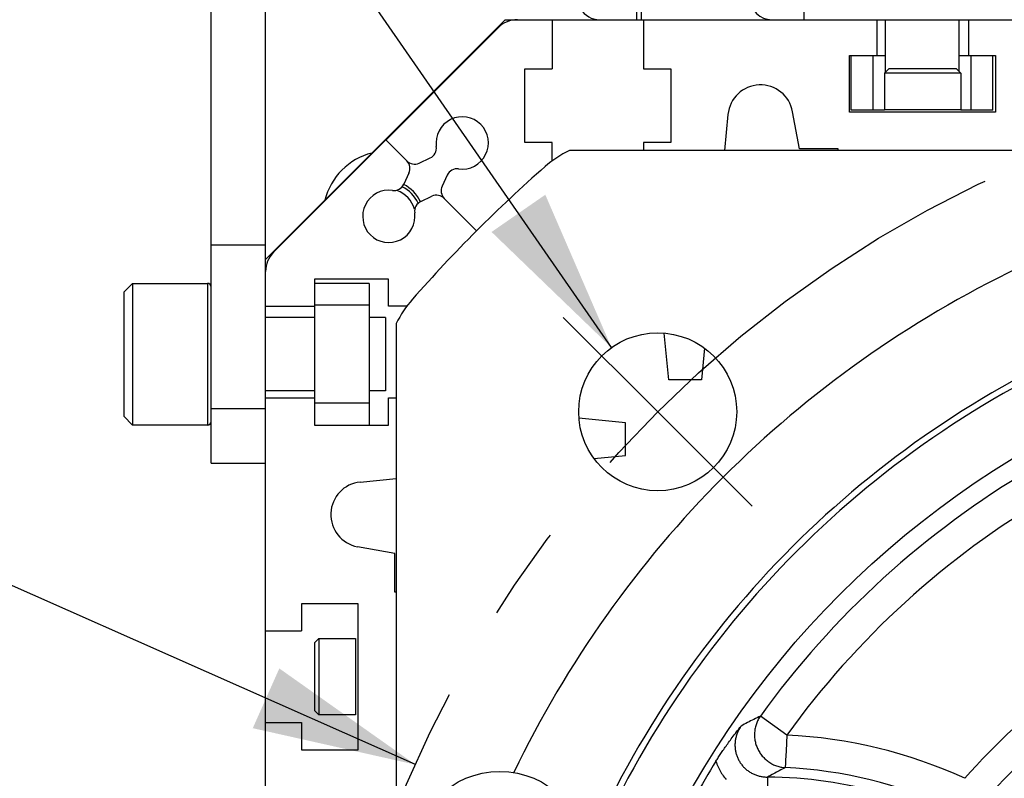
# Model space of a CAD drawing. Header units: millimetres. Extents: x 0 to 420, y 0 to 297.
# Tile 49 of 72: x 299 to 317, y 179 to 193. Entities that reach past the tile are written whole.
import ezdxf

# ---------------------------------------------------------------- set-up
doc = ezdxf.new("R2010")
doc.units = ezdxf.units.MM
doc.header["$LTSCALE"] = 23.1
doc.linetypes.add('CENTER', pattern=[0.6, 0.375, -0.075, 0.075, -0.075])
doc.layers.get('0').update_dxf_attribs({"linetype": 'CONTINUOUS'})
for name, color, linetype in [('AXIS', 7, 'CONTINUOUS'), ('COMPONENTS', 7, 'CONTINUOUS'), ('DETAIL', 7, 'CONTINUOUS'), ('DIMENSION', 7, 'CONTINUOUS')]:
    doc.layers.add(name, color=color, linetype=linetype)
doc.styles.get("Standard").update_dxf_attribs({"font": 'arial.ttf'})
doc.styles.add('TEXTSTYLE_4', font='gdt')
doc.dimstyles.new('DIMSTYLE_5', dxfattribs={"dimtxt": 3, "dimasz": 3, "dimexe": 0.18, "dimexo": 0.0625, "dimgap": 0.09, "dimtad": 1, "dimtih": 1, "dimtoh": 1, "dimdec": 3, "dimlfac": 5, "dimdsep": 46, "dimtxsty": 'STANDARD', "dimblk": '_FILLED', "dimblk1": '_FILLED', "dimblk2": '_FILLED', "dimcen": 0.09, "dimadec": 0, "dimazin": 0, "dimtp": 0.2, "dimtm": 0.2, "dimtfac": 1, "dimtdec": 3, "dimtofl": 0, "dimtmove": 0, "dimatfit": 3, "dimldrblk": '_FILLED', "dimfxl": 1, "dimtolj": 1, "dimarcsym": 0})
doc.dimstyles.get("Standard").update_dxf_attribs({"dimtxt": 3, "dimasz": 3, "dimexe": 0.18, "dimexo": 0.0625, "dimgap": 0.09, "dimtad": 1, "dimdec": 3, "dimdsep": 46, "dimtxsty": 'STANDARD', "dimblk": '_FILLED', "dimblk1": '_FILLED', "dimblk2": '_FILLED', "dimcen": 0.09, "dimadec": 0, "dimazin": 0, "dimtol": 1, "dimtp": 0.001, "dimtm": 0.001, "dimtfac": 1, "dimtdec": 3, "dimtofl": 0, "dimtmove": 0, "dimatfit": 3, "dimldrblk": '_FILLED', "dimfxl": 1, "dimtolj": 1, "dimarcsym": 0})

# ---------------------------------------------------------------- blocks, each defined once
blk = doc.blocks.new('_FILLED')
at = {"color": 0, "linetype": 'BYBLOCK'}
blk.add_solid([(0, 0), (-1, 0.2), (-1, -0.2)], dxfattribs=at)
blk = doc.blocks.new('*D3')
at = {"layer": 'DIMENSION', "color": 2, "linetype": 'CONTINUOUS'}
for p, q in [((290.733, 185.827), (273.74, 185.827)), ((292.733, 185.827), (290.733, 185.827)), ((306.533, 179.699), (292.733, 185.827))]:
    blk.add_line(p, q, dxfattribs=at)
at = {"layer": 'DIMENSION', "color": 2, "linetype": 'CONTINUOUS', "xscale": 3, "yscale": 3, "zscale": 3, "rotation": 336.0556988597}
blk.add_blockref('_FILLED', (306.533, 179.699), dxfattribs=at)
at = {"layer": 'DIMENSION', "color": 2, "linetype": 'CONTINUOUS', "insert": (287.733, 189.577), "char_height": 3, "width": 10.99257, "attachment_point": 3, "line_spacing_factor": 0.9, "style": 'TEXTSTYLE_4'}
blk.add_mtext('{\\Fgdt;n}\\Farial.ttf;215', dxfattribs=at)

msp = doc.modelspace()

# ---------------------------------------------------------------- linework, layer by layer
at = {"layer": 'AXIS', "color": 2, "linetype": 'CENTER'}
for q in [(309.24709, 187.90872), (312.71191, 184.44389)]:
    msp.add_line((310.9795, 186.17631), q, dxfattribs=at)
msp.add_circle((326.18229, 170.97351), 21.5, dxfattribs=at)
at = {"layer": 'COMPONENTS', "color": 7, "linetype": 'CONTINUOUS'}
for p, q in [((302.78229, 185.23351), (302.78229, 205.23351)), ((303.78229, 152.97351), (303.78229, 205.23351)), ((303.78229, 188.97351), (308.18229, 193.37351)), ((303.92874, 189.10396), (308.05185, 193.22706)), ((308.18229, 193.37351), (344.18229, 193.37351)), ((309.04229, 193.37351), (309.04229, 192.47351)), ((310.72229, 193.37351), (310.72229, 192.47351)), ((315.00229, 193.37351), (315.00229, 192.71351)), ((315.15729, 193.37351), (315.15729, 192.40851)), ((316.50729, 193.37351), (316.50729, 192.42851)), ((316.68229, 193.37351), (316.68229, 192.71351)), ((314.50229, 191.67351), (314.50229, 192.71351)), ((314.50229, 192.71351), (315.15729, 192.71351)), ((314.53229, 191.71351), (314.53229, 192.71351)), ((314.93229, 191.71351), (314.93229, 192.71351)), ((316.50729, 192.71351), (317.18229, 192.71351)), ((316.73229, 191.71351), (316.73229, 192.71351)), ((317.13229, 191.71351), (317.13229, 192.71351)), ((317.18229, 192.71351), (317.18229, 191.67351)), ((308.54229, 191.11951), (308.54229, 192.47351)), ((308.54229, 192.47351), (309.04229, 192.47351)), ((310.72229, 192.47351), (311.22229, 192.47351)), ((311.22229, 192.47351), (311.22229, 191.11951)), ((315.14229, 192.39351), (315.22229, 192.47351)), ((316.46229, 192.47351), (315.22229, 192.47351)), ((316.54229, 192.39351), (316.46229, 192.47351)), ((315.14229, 192.39351), (315.14229, 191.72051)), ((316.54229, 192.39351), (315.14229, 192.39351)), ((316.54229, 192.39351), (316.54229, 191.72051)), ((312.26927, 191.63559), (312.20307, 190.97351)), ((313.58229, 191.00351), (313.45629, 191.68498)), ((317.18229, 191.67351), (314.50229, 191.67351)), ((315.14229, 191.71351), (314.53229, 191.71351)), ((315.15729, 191.68613), (315.15729, 191.67351)), ((316.50729, 191.67513), (316.50729, 191.67351)), ((317.13229, 191.71351), (316.54229, 191.71351)), ((306.37446, 190.78134), (305.99029, 191.16551)), ((309.04229, 191.11951), (308.54229, 191.11951)), ((309.04229, 190.77351), (309.04229, 191.11951)), ((310.72229, 191.11951), (310.72229, 190.97351)), ((311.22229, 191.11951), (310.72229, 191.11951)), ((343.00399, 190.97351), (309.36059, 190.97351)), ((314.29229, 191.00351), (313.58229, 191.00351)), ((314.29229, 190.97351), (314.29229, 191.00351)), ((306.60041, 190.7415), (306.80326, 190.83609)), ((306.4143, 190.55539), (306.31971, 190.35254)), ((307.11762, 190.52173), (307.02303, 190.31888)), ((306.63407, 190.03818), (306.83693, 190.13277)), ((307.65612, 189.49968), (307.06287, 190.09293)), ((303.78229, 189.23351), (302.78229, 189.23351)), ((301.34229, 188.53351), (301.18229, 188.37351)), ((301.34229, 188.53351), (301.34229, 185.93351)), ((301.34229, 188.53351), (302.71529, 188.53351)), ((304.68229, 188.61351), (304.68229, 185.93351)), ((306.03629, 188.61351), (304.68229, 188.61351)), ((305.68229, 188.53351), (304.68229, 188.53351)), ((305.68229, 188.53351), (305.68229, 185.93351)), ((306.03629, 188.11351), (306.03629, 188.61351)), ((301.18229, 188.37351), (301.18229, 186.09351)), ((305.68229, 188.13351), (304.68229, 188.13351)), ((303.78229, 188.11351), (304.68229, 188.11351)), ((306.38229, 188.11351), (306.03629, 188.11351)), ((304.68229, 187.90851), (303.78229, 187.90851)), ((305.98229, 187.90851), (305.68229, 187.90851)), ((305.98229, 187.90851), (305.98229, 186.55851)), ((306.18229, 187.79521), (306.18229, 154.15181)), ((311.18229, 186.76495), (311.0967, 187.62093)), ((311.83997, 187.34181), (311.78229, 186.76495)), ((311.78229, 186.76495), (311.18229, 186.76495)), ((304.68229, 186.55851), (303.78229, 186.55851)), ((305.98229, 186.55851), (305.68229, 186.55851)), ((303.78229, 186.43351), (304.68229, 186.43351)), ((305.68229, 186.33351), (304.68229, 186.33351)), ((306.03629, 185.93351), (306.03629, 186.43351)), ((306.03629, 186.43351), (306.18229, 186.43351)), ((301.34229, 185.93351), (301.18229, 186.09351)), ((310.39085, 185.97351), (309.53472, 186.05912)), ((310.39085, 185.37351), (310.39085, 185.97351)), ((302.71529, 185.93351), (301.34229, 185.93351)), ((304.68229, 185.93351), (306.03629, 185.93351)), ((309.81399, 185.31583), (310.39085, 185.37351)), ((302.78229, 185.23351), (303.78229, 185.23351)), ((305.52021, 184.88653), (306.18229, 184.95273)), ((306.15229, 183.57351), (305.47082, 183.69951)), ((306.15229, 182.86351), (306.15229, 183.57351)), ((306.18229, 182.86351), (306.15229, 182.86351)), ((304.44229, 182.65351), (304.44229, 182.15351)), ((305.48229, 182.65351), (304.44229, 182.65351)), ((305.48229, 179.97351), (305.48229, 182.65351)), ((303.78229, 182.15351), (304.44229, 182.15351)), ((304.76229, 182.01351), (304.68229, 181.93351)), ((304.76229, 182.01351), (304.76229, 180.61351)), ((304.76229, 182.01351), (305.43529, 182.01351)), ((304.68229, 181.93351), (304.68229, 180.69351)), ((304.76229, 180.61351), (304.68229, 180.69351)), ((305.43529, 180.61351), (304.76229, 180.61351)), ((303.78229, 180.47351), (304.44229, 180.47351)), ((304.44229, 180.47351), (304.44229, 179.97351)), ((304.44229, 179.97351), (305.48229, 179.97351))]:
    msp.add_line(p, q, dxfattribs=at)
at = {"layer": 'COMPONENTS', "color": 9, "linetype": 'CONTINUOUS'}
for p, q in [((310.68229, 193.37351), (310.68229, 204.41802)), ((310.60001, 193.37351), (310.60001, 193.76653)), ((313.67023, 193.37351), (313.67023, 193.57351)), ((316.54229, 191.72051), (315.14229, 191.72051)), ((302.71529, 188.53351), (302.71529, 185.93351)), ((302.78229, 186.23351), (303.78229, 186.23351)), ((305.43529, 182.01351), (305.43529, 180.61351)), ((313.34861, 180.24139), (312.86404, 180.59133)), ((313.34861, 180.24139), (313.33509, 179.95031)), ((313.33509, 179.95031), (313.32698, 179.77553)), ((313.32341, 179.699), (313.32303, 179.69108)), ((312.99837, 179.47034), (312.99546, 179.07188))]:
    msp.add_line(p, q, dxfattribs=at)
for points in [[(312.86404, 180.59133), (312.83337, 180.5759), (312.80308, 180.56056), (312.77317, 180.54532), (312.74373, 180.53023), (312.71466, 180.51524), (312.6857, 180.50022), (312.65687, 180.48517), (312.62814, 180.47009), (312.5992, 180.4548), (312.56994, 180.43925), (312.54046, 180.42349), (312.51077, 180.40752)], [(312.86404, 180.59133), (312.85277, 180.57464), (312.8421, 180.55762), (312.83202, 180.54026), (312.82252, 180.52254), (312.81362, 180.50447), (312.80533, 180.48611), (312.79768, 180.46748), (312.79065, 180.44857), (312.78426, 180.42943), (312.77853, 180.41008), (312.77345, 180.39053), (312.76903, 180.37081), (312.76527, 180.35094), (312.76219, 180.33095), (312.75978, 180.31085), (312.75805, 180.29067), (312.757, 180.27044), (312.75662, 180.25017), (312.75693, 180.22989), (312.75792, 180.20963), (312.75958, 180.1894), (312.76192, 180.16923), (312.76494, 180.14915), (312.76863, 180.12917), (312.77298, 180.10932), (312.778, 180.08962), (312.78367, 180.07009), (312.78999, 180.05077), (312.79695, 180.03166), (312.80455, 180.01279), (312.81277, 179.99419), (312.82161, 179.97587), (312.83105, 179.95785), (312.84109, 179.94016), (312.85171, 179.92282), (312.86291, 179.90584), (312.87466, 179.88925), (312.88695, 179.87307), (312.89978, 179.8573), (312.91312, 179.84198), (312.92696, 179.82712), (312.94129, 179.81273), (312.95609, 179.79884), (312.97133, 179.78545), (312.98701, 179.77259), (313.00311, 179.76027), (313.0196, 179.7485), (313.03647, 179.7373), (313.0537, 179.72667), (313.07127, 179.71664), (313.08915, 179.70721), (313.10734, 179.69839), (313.1258, 179.6902), (313.14452, 179.68265), (313.16347, 179.67573), (313.18264, 179.66947), (313.202, 179.66386), (313.22152, 179.65891), (313.24119, 179.65464), (313.26099, 179.65104), (313.28088, 179.64811), (313.30086, 179.64587), (313.32088, 179.64432)], [(312.51077, 180.40752), (312.50115, 180.39345), (312.49191, 180.37912), (312.48306, 180.36454), (312.4746, 180.34972), (312.46655, 180.33466), (312.45892, 180.3194), (312.45172, 180.30396), (312.44495, 180.28832), (312.43862, 180.27254), (312.43274, 180.25661), (312.42731, 180.24056), (312.42234, 180.22439), (312.41783, 180.20813), (312.41378, 180.19179), (312.4102, 180.17537), (312.40707, 180.15889), (312.40442, 180.14237), (312.40222, 180.1258), (312.4005, 180.1092), (312.39923, 180.09258), (312.39844, 180.07596), (312.39811, 180.05933), (312.39825, 180.04272), (312.39886, 180.02615), (312.39993, 180.00961), (312.40147, 179.99313), (312.40347, 179.97672), (312.40592, 179.96039), (312.40884, 179.94415), (312.41222, 179.92801), (312.41604, 179.91199), (312.42032, 179.89609), (312.42504, 179.88033), (312.43021, 179.86472), (312.43582, 179.84927), (312.44186, 179.83398), (312.44834, 179.81888), (312.45524, 179.80397), (312.46256, 179.78926), (312.4703, 179.77477), (312.47845, 179.7605), (312.48701, 179.74646), (312.49597, 179.73267), (312.50531, 179.71913), (312.51505, 179.70586), (312.52517, 179.69286), (312.53566, 179.68014), (312.54652, 179.66772), (312.55774, 179.6556), (312.56931, 179.64378), (312.58122, 179.63229), (312.59347, 179.62113), (312.60604, 179.61031), (312.61893, 179.59984), (312.63212, 179.58973), (312.64561, 179.57998), (312.65938, 179.5706), (312.67344, 179.5616), (312.68776, 179.55299), (312.70234, 179.54477), (312.71718, 179.53694), (312.73227, 179.52951), (312.74759, 179.5225), (312.76313, 179.5159), (312.77889, 179.50973), (312.79484, 179.50399), (312.81097, 179.49868), (312.82728, 179.49382), (312.84371, 179.48941), (312.86023, 179.48546), (312.87685, 179.48197), (312.89367, 179.47892), (312.91069, 179.47631), (312.92788, 179.47416), (312.94525, 179.47248), (312.96281, 179.47128), (312.98052, 179.47056), (312.99837, 179.47034)], [(312.04976, 179.76242), (312.05843, 179.73636), (312.06781, 179.71059), (312.0779, 179.68511), (312.0887, 179.65991), (312.10021, 179.635), (312.1124, 179.61044), (312.12527, 179.58622), (312.13883, 179.56236), (312.15304, 179.53889), (312.1679, 179.51583), (312.18341, 179.49316), (312.19955, 179.47095), (312.2163, 179.44918), (312.23368, 179.42786)], [(313.32088, 179.64432), (313.29285, 179.6297), (313.26517, 179.61517), (313.23785, 179.60074), (313.21096, 179.58644), (313.18441, 179.57225), (313.15797, 179.55803), (313.13165, 179.54379), (313.10544, 179.52952), (313.07902, 179.51505), (313.05233, 179.50035), (313.02544, 179.48544), (312.99837, 179.47034)], [(313.32163, 179.66026), (313.32141, 179.65587), (313.32124, 179.65207), (313.32113, 179.64888), (313.32102, 179.64629), (313.32088, 179.64432)], [(313.32303, 179.69108), (313.32241, 179.67699), (313.32211, 179.67083), (313.32163, 179.66026)], [(313.32698, 179.77553), (313.32509, 179.73498), (313.32341, 179.699)]]:
    msp.add_lwpolyline(points, dxfattribs=at)
at = {"layer": 'COMPONENTS', "color": 7, "linetype": 'CONTINUOUS'}
msp.add_lwpolyline([(312.04976, 179.76242), (312.06013, 179.77903), (312.07075, 179.7959), (312.08162, 179.81303), (312.09274, 179.83041), (312.10411, 179.84805), (312.11574, 179.86594), (312.12762, 179.88406), (312.13976, 179.90244), (312.15222, 179.92113), (312.165, 179.94015), (312.17809, 179.95949), (312.19156, 179.9792), (312.2054, 179.9993), (312.21962, 180.01976), (312.23423, 180.04061), (312.24922, 180.06182), (312.26462, 180.08341), (312.28046, 180.10543), (312.29673, 180.12785), (312.31346, 180.1507), (312.33074, 180.17409), (312.3486, 180.19806), (312.36702, 180.22256), (312.38603, 180.24762), (312.4057, 180.27332), (312.42595, 180.29958), (312.44661, 180.32615), (312.46759, 180.35297), (312.48898, 180.38009), (312.51077, 180.40752)], dxfattribs=at)
for centre, radius in [((326.18229, 170.97351), 16.765), ((310.9795, 186.17631), 1.45), ((308.08229, 177.97351), 1.6)]:
    msp.add_circle(centre, radius, dxfattribs=at)
for centre, radius, start, end in [((313.07537, 193.77351), 0.4, 181, 270), ((309.91323, 193.77351), 0.4, 210, 270), ((308.4054, 192.87351), 0.5, 90, 135), ((312.86629, 191.5759), 0.6, 10.475314, 174.290423), ((307.39229, 191.11076), 0.48, 262.104635, 187.895365), ((306.71874, 191.01735), 0.2, 295, 7.895365), ((306.03229, 189.76351), 1.2, 104.375094, 165.624906), ((310.23237, 189.17351), 2, 115.841933, 131.23033), ((306.23304, 190.63992), 0.2, 335, 45), ((306.51589, 190.92276), 0.2, 225, 295), ((326.18229, 170.97351), 26.2, 131.23033, 138.76967), ((307.29889, 190.43721), 0.2, 82.104635, 155), ((306.13845, 190.43706), 0.2, 262.104635, 335), ((306.03229, 189.76351), 0.6, 23.504671, 64.660019), ((306.03229, 189.76351), 0.65, 24.441175, 64.024471), ((307.20429, 190.23435), 0.2, 155, 225), ((306.04504, 189.76351), 0.48, 82.104635, 7.895365), ((306.03229, 189.76351), 0.5, 14.994628, 71.244628), ((306.92145, 189.95151), 0.2, 45, 115), ((306.7186, 189.85692), 0.2, 115, 187.895365), ((304.28229, 188.7504), 0.5, 135, 180), ((326.18229, 170.97351), 19.8, 115.677669, 154.322331), ((302.71529, 188.46651), 0.067, 0, 90), ((307.98229, 186.92343), 2, 138.76967, 154.158067), ((326.18229, 170.97351), 18, 113.482201, 156.517799), ((326.18229, 170.97351), 17.88453, 112.662056, 157.337944), ((302.71529, 186.00051), 0.067, 270, 360), ((305.57991, 184.28951), 0.6, 95.709577, 259.524686), ((326.18229, 170.97351), 16.64252, 148.122861, 153.44418)]:
    msp.add_arc(centre, radius, start, end, dxfattribs=at)
at = {"layer": 'COMPONENTS', "color": 9, "linetype": 'CONTINUOUS'}
for centre, radius, start, end in [((326.18229, 170.97351), 16.42797, 120.48582, 144.164964), ((326.18229, 170.97351), 15.83026, 120.48582, 144.164964), ((326.18229, 170.97351), 12.78117, 115.471412, 138.466959), ((326.18229, 170.97351), 12.23738, 115.471412, 138.466959), ((312.93983, 171.43861), 8.81226, 65.353888, 87.341216), ((312.93983, 171.43861), 8.21455, 65.353888, 87.341216), ((312.93983, 171.43861), 8.03195, 59.060346, 89.582393)]:
    msp.add_arc(centre, radius, start, end, dxfattribs=at)

# ---------------------------------------------------------------- dimensions: what is measured, and where the dimension line sits
at = {"layer": 'DIMENSION', "color": 2, "linetype": 'CONTINUOUS'}
dim = msp.add_diameter_dim_2p(p1=(306.53257, 179.69925), p2=(345.83201, 162.24777), dimstyle='DIMSTYLE_5', dxfattribs=at)
dim.commit()
dim.dimension.update_dxf_attribs({"geometry": '*D3', "text_midpoint": (276.74002, 188.07733), "dimtype": 163})

# ---------------------------------------------------------------- leaders
at = {"layer": 'DETAIL', "color": 2, "linetype": 'CONTINUOUS'}
msp.add_leader([(310.13281, 187.35325), (299.56831, 202.59399), (294.56831, 202.59399)], dimstyle='STANDARD', override={"dimtad": 0}, dxfattribs=at)

doc.saveas('drawing.dxf')
